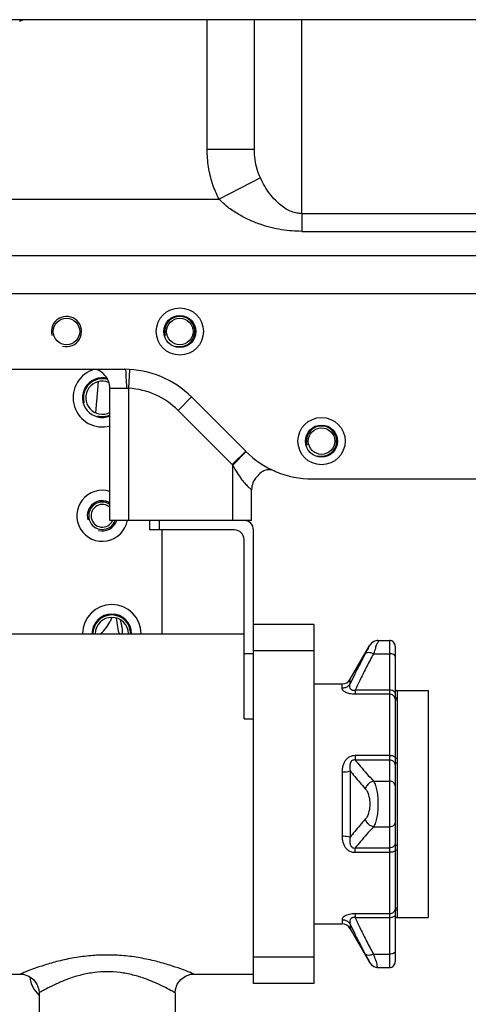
# Model space of a CAD drawing. Header units: millimetres. Extents: x 8 to 399, y 9 to 282.
# Tile 7 of 31: x 114 to 126, y 23 to 50. Entities that reach past the tile are written whole.
import ezdxf

# ---------------------------------------------------------------- set-up
doc = ezdxf.new("R2010")
doc.units = ezdxf.units.MM
doc.header["$LTSCALE"] = 23.1
doc.layers.get('0').update_dxf_attribs({"linetype": 'CONTINUOUS'})
doc.layers.add('02___PRT_ALL_AXES', color=7, linetype='CONTINUOUS')

msp = doc.modelspace()

# ---------------------------------------------------------------- linework, layer by layer
at = {"color": 7, "linetype": 'Continuous'}
for p, q in [((132.945, 49.529), (76.02, 49.529)), ((119.045, 46.094), (119.045, 49.529)), ((120.295, 46.094), (120.295, 49.529)), ((121.545, 44.4), (121.545, 49.529)), ((120.295, 46.094), (119.045, 46.094)), ((120.452, 45.341), (119.359, 44.779)), ((112.825, 44.779), (119.359, 44.779)), ((121.545, 44.4), (131.795, 44.4)), ((121.545, 43.929), (131.795, 43.929)), ((131.795, 43.279), (112.745, 43.279)), ((131.795, 42.279), (112.745, 42.279)), ((77.22, 40.279), (116.859, 40.279)), ((116.97, 39.776), (116.997, 40.261)), ((116.1, 39.126), (116.172, 39.947)), ((116.47, 39.779), (116.915, 39.779)), ((116.47, 36.279), (116.47, 39.779)), ((116.97, 36.279), (116.97, 39.776)), ((118.274, 39.193), (118.627, 39.547)), ((118.627, 39.547), (120.063, 38.111)), ((118.274, 39.193), (119.709, 37.758)), ((119.709, 37.758), (120.063, 38.111)), ((119.72, 37.747), (120.072, 38.102)), ((119.72, 36.279), (119.72, 37.747)), ((121.83, 37.379), (130.545, 37.379)), ((120.22, 36.279), (120.22, 37.092)), ((120.22, 36.279), (116.47, 36.279)), ((117.52, 36.279), (117.52, 36.029)), ((117.77, 36.279), (117.77, 36.029)), ((119.77, 36.029), (117.52, 36.029)), ((117.845, 36.029), (117.845, 33.279)), ((120.27, 24.029), (120.27, 36.029)), ((120.02, 31.029), (120.02, 35.779)), ((121.87, 33.529), (120.27, 33.529)), ((121.87, 33.529), (121.87, 24.029)), ((113.764, 33.279), (120.02, 33.279)), ((123.564, 33.104), (123.87, 33.104)), ((123.87, 33.104), (123.87, 24.454)), ((121.87, 32.829), (120.27, 32.829)), ((122.828, 32.079), (123.348, 32.979)), ((124.02, 32.954), (124.02, 31.621)), ((120.02, 32.761), (120.27, 32.761)), ((123.446, 32.754), (123.87, 32.754)), ((122.828, 31.96), (122.828, 32.079)), ((122.612, 31.839), (122.612, 31.954)), ((123.87, 31.789), (122.964, 31.789)), ((122.964, 31.789), (122.964, 31.685)), ((123.87, 31.685), (122.964, 31.685)), ((124.019, 31.565), (124.019, 30.005)), ((124.068, 31.525), (124.068, 29.988)), ((124.07, 31.779), (124.07, 31.574)), ((120.02, 31.029), (120.27, 31.029)), ((123.87, 30.058), (122.964, 30.058)), ((122.964, 30.058), (122.964, 29.942)), ((123.87, 29.942), (122.964, 29.942)), ((124.02, 29.887), (124.02, 27.671)), ((124.07, 29.868), (124.07, 27.689)), ((122.612, 29.625), (122.612, 27.933)), ((122.828, 29.658), (122.828, 27.9)), ((123.446, 29.385), (123.87, 29.385)), ((123.446, 28.173), (123.87, 28.173)), ((122.964, 27.615), (123.87, 27.615)), ((122.964, 27.5), (122.964, 27.615)), ((122.964, 27.5), (123.87, 27.5)), ((124.019, 27.552), (124.019, 25.993)), ((124.068, 27.57), (124.068, 26.033)), ((123.87, 25.873), (122.964, 25.873)), ((122.964, 25.873), (122.964, 25.769)), ((124.02, 25.937), (124.02, 24.604)), ((124.07, 25.984), (124.07, 25.779)), ((122.612, 25.719), (122.612, 25.604)), ((122.828, 25.598), (122.828, 25.479)), ((123.87, 25.769), (122.964, 25.769)), ((122.828, 25.479), (123.348, 24.579)), ((123.446, 24.804), (123.87, 24.804)), ((121.87, 24.729), (120.27, 24.729)), ((113.764, 24.279), (114.095, 24.279)), ((118.695, 24.279), (120.27, 24.279)), ((123.564, 24.454), (123.87, 24.454)), ((121.87, 24.029), (120.27, 24.029))]:
    msp.add_line(p, q, dxfattribs=at)
for points in [[(116.915, 39.779), (116.942, 39.778), (116.97, 39.776)], [(123.564, 33.104), (123.532, 33.102), (123.456, 33.079), (123.391, 33.035), (123.348, 32.979)], [(123.348, 24.579), (123.391, 24.523), (123.456, 24.478), (123.532, 24.456), (123.564, 24.454)], [(114.095, 24.279), (114.178, 24.272), (114.323, 24.224), (114.446, 24.134), (114.537, 24.012), (114.587, 23.868), (114.595, 23.779)], [(118.195, 23.779), (118.203, 23.868), (118.253, 24.012), (118.343, 24.134), (118.467, 24.224), (118.611, 24.272), (118.695, 24.279)]]:
    msp.add_lwpolyline(points, dxfattribs=at)
at = {"color": 2, "linetype": 'Continuous'}
for centre, radius, start, end in [((115.32, 41.279), 0.4, 255, 195), ((118.32, 41.279), 0.4, 255, 195), ((116.27, 39.529), 0.5, 73.3809, 195), ((116.27, 39.529), 0.5, 255, 293.5813), ((122.07, 38.379), 0.4, 255, 195), ((116.27, 36.404), 0.4, 59.9927, 195), ((116.27, 36.404), 0.4, 255, 341.7887), ((116.52, 33.279), 0.5, 0, 180)]:
    msp.add_arc(centre, radius, start, end, dxfattribs=at)
at = {"color": 7, "linetype": 'Continuous'}
for centre, radius, start, end in [((115.97, 39.779), 0.5, 0, 42.9414), ((116.859, 37.779), 2.5, 45, 90), ((116.859, 37.779), 2, 45, 86.8318), ((121.83, 39.879), 2.5, 225, 270), ((121.83, 39.879), 3, 225, 225.2889), ((120.72, 37.092), 0.5, 137.0582, 180.0002), ((120.02, 36.029), 0.25, 0, 90), ((119.77, 35.779), 0.25, 0, 90), ((115.447, 34.15), 1.163, 332.4243, 337.9716), ((123.87, 32.954), 0.15, 359.9998, 90), ((122.612, 32.204), 0.25, 270, 329.9987), ((124.07, 31.829), 0.05, 180.0001, 270), ((122.612, 25.354), 0.25, 30, 90), ((124.07, 25.729), 0.05, 90, 179.9999), ((123.87, 24.604), 0.15, 270, 0.0002)]:
    msp.add_arc(centre, radius, start, end, dxfattribs=at)
for points, start_tangent, end_tangent in [([(114.253, 49.529), (114.163, 49.517), (114.07, 49.481)], (-1, 0), (-0.890446, -0.45509)), ([(119.359, 44.779), (119.187, 45.19), (119.081, 45.634), (119.045, 46.094)], (-0.457001, 0.889466), (-0.000042, 1)), ([(120.452, 45.341), (120.366, 45.574), (120.313, 45.828), (120.295, 46.094)], (-0.413165, 0.910656), (-0.00001, 1)), ([(121.545, 44.4), (121.416, 44.412), (121.279, 44.451), (121.138, 44.519), (120.994, 44.618), (120.848, 44.751), (120.703, 44.92), (120.566, 45.122), (120.452, 45.341)], (-1, -0.000268), (-0.413141, 0.910667)), ([(121.545, 43.929), (121.287, 43.939), (121.014, 43.972), (120.731, 44.03), (120.443, 44.116), (120.152, 44.233), (119.861, 44.385), (119.588, 44.571), (119.359, 44.779)], (-1, -0.000304), (-0.686256, 0.72736)), ([(121.545, 44.4), (121.545, 44.288), (121.547, 44.128), (121.545, 43.929)], (-0.020509, -0.99979), (-0.01739, -0.999849)), ([(116.336, 40.119), (116.219, 40.222), (116.133, 40.263), (116.026, 40.279)], (-0.68125, 0.732051), (-1, 0)), ([(116.915, 39.779), (116.91, 39.97), (116.898, 40.132), (116.859, 40.279)], (0.000005, 1), (-1, 0)), ([(119.72, 37.747), (119.838, 37.536), (119.956, 37.366), (120.061, 37.241), (120.145, 37.156), (120.22, 37.092)], (0.450855, -0.892597), (0.78157, -0.623817)), ([(120.828, 37.589), (120.684, 37.622), (120.563, 37.6), (120.473, 37.549), (120.354, 37.433)], (-0.916085, 0.400983), (-0.681384, -0.731926)), ([(116.226, 33.275), (116.478, 33.611)], (0.709513, 0.704693), (0.462671, 0.88653)), ([(116.633, 33.694), (116.669, 33.469)], (0.163379, -0.986563), (0.110291, -0.993899)), ([(116.669, 33.469), (116.753, 33.279)], (0.110291, -0.993899), (0.999998, -0.001936)), ([(123.229, 32.753), (123.28, 32.848), (123.317, 32.92), (123.34, 32.964)], (0.474899, 0.88004), (0.889885, -0.456185)), ([(123.556, 33.081), (123.534, 33.012), (123.496, 32.901), (123.446, 32.754)], (0.949338, -0.314256), (-0.328479, -0.944511)), ([(123.229, 32.753), (123.081, 32.473), (122.947, 32.209), (122.828, 31.96)], (-0.474928, -0.880025), (-0.420697, -0.907201)), ([(123.446, 32.754), (123.263, 32.408), (123.103, 32.087), (122.964, 31.789)], (-0.475744, -0.879584), (-0.406214, -0.913778)), ([(123.446, 32.754), (123.352, 32.781), (123.276, 32.78), (123.229, 32.753)], (-0.926665, 0.375889), (-0.581094, -0.813836)), ([(124.02, 32.679), (123.976, 32.732), (123.927, 32.748), (123.87, 32.754)], (0, 1), (-1, 0)), ([(122.828, 31.96), (122.772, 31.896), (122.697, 31.854), (122.612, 31.839)], (-0.513863, -0.857872), (-1, 0.000001)), ([(122.964, 31.685), (122.89, 31.688), (122.823, 31.697), (122.765, 31.712), (122.713, 31.732), (122.671, 31.756), (122.639, 31.783), (122.612, 31.839)], (-1, -0.000453), (0.000136, 1)), ([(122.964, 31.789), (122.923, 31.782), (122.862, 31.797), (122.826, 31.845), (122.819, 31.917), (122.828, 31.96)], (-0.968453, -0.249197), (0.294136, 0.955764)), ([(124.02, 31.714), (123.976, 31.767), (123.927, 31.783), (123.87, 31.789)], (0, 1), (-1, 0)), ([(124.019, 31.565), (124.002, 31.612), (123.969, 31.65), (123.923, 31.676), (123.87, 31.685)], (-0.136372, 0.990658), (-1, 0)), ([(124.02, 31.621), (124.019, 31.58), (124.019, 31.565)], (0.000013, -1), (0.073049, -0.997328)), ([(124.019, 31.565), (124.045, 31.53), (124.059, 31.536)], (0.136372, -0.990658), (0.768703, 0.639606)), ([(124.02, 31.621), (124.045, 31.58), (124.059, 31.587)], (0, -1), (0.768511, 0.639837)), ([(124.07, 31.574), (124.068, 31.525)], (0.000042, -1), (0.000033, -1)), ([(122.964, 30.058), (122.883, 30.049), (122.811, 30.023), (122.745, 29.978), (122.69, 29.913), (122.648, 29.832), (122.621, 29.735), (122.612, 29.625)], (-1, 0.000711), (-0.00019, -1)), ([(124.019, 30.005), (123.969, 30.043), (123.923, 30.054), (123.87, 30.058)], (-0.298425, 0.954433), (-1, 0)), ([(124.019, 30.005), (124.019, 29.949), (124.02, 29.887)], (0.00002, -1), (-0.000014, -1)), ([(124.019, 30.005), (124.068, 29.988)], (0.298425, -0.954433), (1, 0)), ([(124.068, 29.988), (124.069, 29.932), (124.07, 29.868)], (0.000038, -1), (-0.000046, -1)), ([(122.964, 29.942), (122.92, 29.942), (122.883, 29.929), (122.853, 29.901), (122.832, 29.858), (122.82, 29.803), (122.818, 29.735), (122.828, 29.658)], (-0.989092, 0.147298), (0.186971, -0.982365)), ([(122.964, 29.942), (123.103, 29.77), (123.263, 29.585), (123.446, 29.385)], (0.610081, -0.792339), (0.683677, -0.729785)), ([(124.003, 29.873), (123.976, 29.904), (123.927, 29.933), (123.87, 29.942)], (-0.518811, 0.854889), (-1, 0)), ([(124.02, 29.813), (124.008, 29.862), (124.003, 29.873)], (0, 1), (-0.518811, 0.854889)), ([(124.02, 29.887), (124.07, 29.868)], (0, -1), (1, 0)), ([(122.612, 29.625), (122.697, 29.629), (122.772, 29.64), (122.828, 29.658)], (1, 0.000004), (0.908035, 0.418895)), ([(122.828, 29.658), (122.947, 29.507), (123.081, 29.349), (123.229, 29.181)], (0.609391, -0.79287), (0.670143, -0.742232)), ([(123.446, 29.385), (123.352, 29.344), (123.276, 29.272), (123.229, 29.181)], (-0.973657, -0.228018), (-0.285104, -0.958496)), ([(123.229, 29.181), (123.28, 29.106), (123.317, 29.008), (123.34, 28.897), (123.348, 28.779), (123.34, 28.66), (123.317, 28.549), (123.28, 28.452), (123.229, 28.377)], (0.669893, -0.742458), (-0.669866, -0.742482)), ([(123.446, 29.385), (123.496, 29.271), (123.534, 29.125), (123.557, 28.957), (123.564, 28.779), (123.556, 28.6), (123.534, 28.433), (123.496, 28.286), (123.446, 28.173)], (0.515974, -0.856604), (-0.515974, -0.856605)), ([(124.02, 29.255), (124.008, 29.305), (123.976, 29.347), (123.927, 29.375), (123.87, 29.385)], (0, 1), (-1, 0)), ([(123.229, 28.377), (123.081, 28.209), (122.947, 28.05), (122.828, 27.9)], (-0.670144, -0.742231), (-0.609391, -0.79287)), ([(123.446, 28.173), (123.263, 27.973), (123.103, 27.787), (122.964, 27.615)], (-0.683678, -0.729784), (-0.61008, -0.79234)), ([(123.446, 28.173), (123.352, 28.214), (123.276, 28.286), (123.229, 28.377)], (-0.973656, 0.22802), (-0.285055, 0.958511)), ([(124.02, 28.303), (124.008, 28.253), (123.976, 28.211), (123.927, 28.183), (123.87, 28.173)], (0, -1), (-1, 0)), ([(122.612, 27.933), (122.697, 27.929), (122.772, 27.918), (122.828, 27.9)], (1, -0.000012), (0.90805, -0.418862)), ([(122.612, 27.933), (122.621, 27.823), (122.648, 27.726), (122.69, 27.644), (122.746, 27.579), (122.812, 27.534), (122.884, 27.508), (122.964, 27.5)], (0.000178, -1), (1, 0.000687)), ([(122.828, 27.9), (122.818, 27.822), (122.82, 27.755), (122.832, 27.7), (122.854, 27.656), (122.884, 27.629), (122.92, 27.615), (122.964, 27.615)], (-0.186974, -0.982365), (0.989097, 0.147268)), ([(124.003, 27.685), (123.976, 27.653), (123.927, 27.625), (123.87, 27.615)], (-0.518811, -0.854889), (-1, 0)), ([(124.02, 27.745), (124.008, 27.696), (124.003, 27.685)], (0, -1), (-0.518811, -0.854889)), ([(124.02, 27.671), (124.019, 27.609), (124.019, 27.552)], (0.000012, -1), (-0.000014, -1)), ([(124.02, 27.671), (124.07, 27.689)], (0, 1), (1, 0)), ([(124.07, 27.689), (124.069, 27.626), (124.068, 27.57)], (0.00003, -1), (-0.000036, -1)), ([(124.019, 27.552), (123.969, 27.515), (123.923, 27.503), (123.87, 27.5)], (-0.298425, -0.954433), (-1, 0)), ([(124.019, 27.552), (124.068, 27.57)], (0.298425, 0.954433), (1, 0)), ([(122.964, 25.873), (122.883, 25.869), (122.809, 25.857), (122.743, 25.838), (122.688, 25.813), (122.647, 25.783), (122.612, 25.719)], (-1, 0.000548), (-0.000668, -1)), ([(124.019, 25.993), (124.002, 25.946), (123.969, 25.907), (123.923, 25.882), (123.87, 25.873)], (-0.136372, -0.990658), (-1, 0)), ([(124.02, 25.844), (123.976, 25.791), (123.927, 25.775), (123.87, 25.769)], (0, -1), (-1, 0)), ([(124.019, 25.993), (124.045, 26.028), (124.059, 26.022)], (0.136372, 0.990658), (0.768701, -0.639609)), ([(124.019, 25.993), (124.02, 25.956), (124.019, 25.937)], (0.000096, -1), (-0.100321, -0.994955)), ([(124.02, 25.937), (124.045, 25.977), (124.059, 25.971)], (0, 1), (0.768513, -0.639835)), ([(124.068, 26.033), (124.07, 25.984)], (0.000245, -1), (0.000051, -1)), ([(122.612, 25.719), (122.697, 25.704), (122.772, 25.662), (122.828, 25.598)], (1, 0.000001), (0.513863, -0.857872)), ([(122.964, 25.769), (122.92, 25.776), (122.882, 25.77), (122.831, 25.726), (122.82, 25.689), (122.818, 25.646), (122.828, 25.598)], (-0.968371, 0.249515), (0.294193, -0.955746)), ([(122.828, 25.598), (122.947, 25.349), (123.081, 25.084), (123.229, 24.805)], (0.420701, -0.9072), (0.474928, -0.880025)), ([(122.964, 25.769), (123.103, 25.471), (123.263, 25.15), (123.446, 24.804)], (0.406216, -0.913777), (0.475744, -0.879584)), ([(118.695, 24.279), (118.657, 24.294), (118.541, 24.341), (118.343, 24.416), (118.058, 24.512), (117.692, 24.616), (117.271, 24.706), (116.834, 24.764), (116.399, 24.783), (115.965, 24.765), (115.528, 24.708), (115.107, 24.619), (114.738, 24.514), (114.449, 24.416), (114.249, 24.341), (114.132, 24.294), (114.095, 24.279)], (-0.923941, 0.382535), (-0.92394, -0.382538)), ([(123.229, 24.805), (123.28, 24.71), (123.317, 24.638), (123.34, 24.594)], (0.474899, -0.88004), (0.889806, 0.456339)), ([(123.446, 24.804), (123.352, 24.777), (123.276, 24.777), (123.229, 24.805)], (-0.926658, -0.375905), (-0.58118, 0.813775)), ([(123.446, 24.804), (123.496, 24.656), (123.534, 24.545), (123.556, 24.477)], (0.328517, -0.944498), (0.949335, 0.314267)), ([(124.02, 24.879), (123.976, 24.826), (123.927, 24.81), (123.87, 24.804)], (0, -1), (-1, 0)), ([(118.195, 23.779), (118.074, 23.848), (117.919, 23.931), (117.696, 24.038), (117.41, 24.154), (117.08, 24.254), (116.738, 24.318), (116.398, 24.339), (116.059, 24.319), (115.717, 24.256), (115.387, 24.156), (115.099, 24.04), (114.873, 23.932), (114.716, 23.848), (114.595, 23.779)], (-0.862123, 0.5067), (-0.862122, -0.5067))]:
    msp.add_spline(points, degree=3, dxfattribs=dict(at, start_tangent=start_tangent, end_tangent=end_tangent))
at = {"layer": '02___PRT_ALL_AXES', "color": 7, "linetype": 'Continuous'}
for p, q in [((121.87, 31.954), (122.612, 31.954)), ((124.07, 31.779), (124.895, 31.779)), ((124.895, 31.779), (124.895, 25.779)), ((121.87, 25.604), (122.612, 25.604)), ((124.07, 25.779), (124.895, 25.779)), ((114.595, 23.779), (114.595, 22.029)), ((118.195, 23.779), (118.195, 22.029))]:
    msp.add_line(p, q, dxfattribs=at)
for centre, radius in [((118.32, 41.279), 0.625), ((118.32, 41.279), 0.425), ((115.32, 41.279), 0.35), ((118.32, 41.279), 0.35), ((122.07, 38.379), 0.625), ((122.07, 38.379), 0.425), ((122.07, 38.379), 0.35)]:
    msp.add_circle(centre, radius, dxfattribs=at)
for centre, radius, start, end in [((116.27, 39.529), 0.775, 110, 285.1835), ((116.27, 39.529), 0.525, 75.0116, 292.4008), ((116.27, 39.529), 0.438, 67.5, 297.6082), ((116.27, 36.404), 0.675, 72.6208, 350), ((116.27, 36.404), 0.362, 55.7702, 339.6844), ((116.27, 36.404), 0.3, 47.0824, 334.6922), ((116.52, 33.279), 0.775, 0, 180), ((116.52, 33.279), 0.525, 0, 180), ((116.52, 33.279), 0.438, 0, 180), ((116.09, 33.31), 0.717, 357.5365, 6.0198), ((115.095, 24.279), 0.75, 186.1167, 227.8912)]:
    msp.add_arc(centre, radius, start, end, dxfattribs=at)
at = {"layer": '02___PRT_ALL_AXES', "color": 7, "linetype": 'Continuous', "start_tangent": (-0.103955, 0.994582), "end_tangent": (-0.293006, 0.956111)}
msp.add_spline([(116.803, 33.385), (116.789, 33.48), (116.769, 33.57), (116.748, 33.642)], degree=3, dxfattribs=at)

doc.saveas('drawing.dxf')
